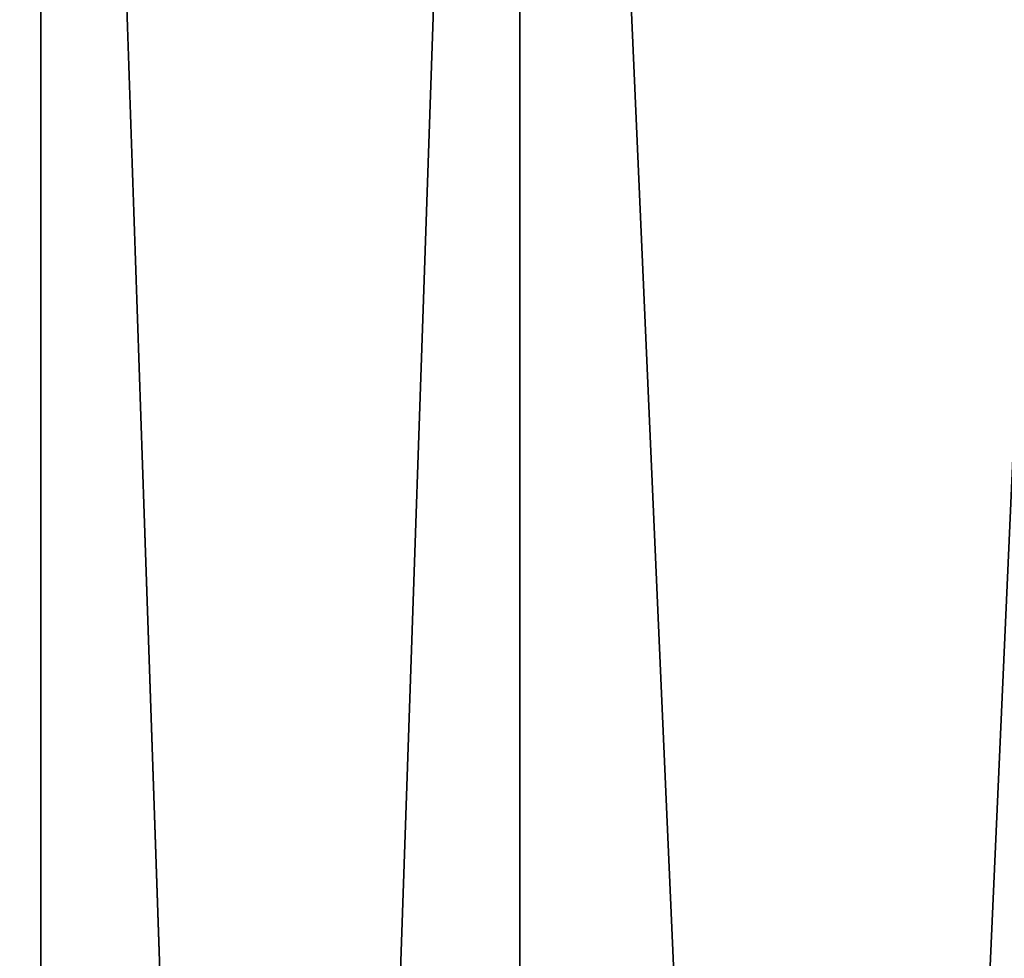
# Model space of a CAD drawing. Header units: metres. Extents: x -139 to 106, y -189 to 40.
# Tile 12 of 256: x -138.936 to -138.773, y -0.994 to -0.838. Entities that reach past the tile are written whole.
import ezdxf

# ---------------------------------------------------------------- set-up
doc = ezdxf.new("R2010")
doc.units = ezdxf.units.M
doc.layers.add('solid_153_ABGANG1_SW0003', color=7, linetype='CONTINUOUS')

msp = doc.modelspace()

# ---------------------------------------------------------------- linework, layer by layer
at = {"layer": 'solid_153_ABGANG1_SW0003'}
for points in [[(-138.932922, -2.735811, 56.503056), (-138.982941, -2.719091, 56.622593), (-138.982941, -0.413235, 56.437706)], [(-138.932922, -0.415776, 56.317028), (-138.932922, -2.735811, 56.503056), (-138.982941, -0.413235, 56.437706)], [(-138.932922, -0.415776, 95.808502), (-138.982941, -0.413235, 95.687828), (-138.982941, -2.719091, 95.502937)], [(-138.932922, -2.735811, 95.622475), (-138.932922, -0.415776, 95.808502), (-138.982941, -2.719091, 95.502937)], [(-138.853348, -2.750165, 56.400429), (-138.932922, -2.735811, 56.503056), (-138.932922, -0.415776, 56.317028)], [(-138.853348, -0.417957, 56.213428), (-138.853348, -2.750165, 56.400429), (-138.932922, -0.415776, 56.317028)], [(-138.853348, -0.417957, 95.912102), (-138.932922, -0.415776, 95.808502), (-138.932922, -2.735811, 95.622475)], [(-138.853348, -2.750165, 95.725105), (-138.853348, -0.417957, 95.912102), (-138.932922, -2.735811, 95.622475)], [(-138.749634, -2.761174, 56.321724), (-138.853348, -2.750165, 56.400429), (-138.853348, -0.417957, 56.213428)], [(-138.749634, -0.41963, 56.133976), (-138.749634, -2.761174, 56.321724), (-138.853348, -0.417957, 56.213428)], [(-138.749634, -0.41963, 95.991554), (-138.853348, -0.417957, 95.912102), (-138.853348, -2.750165, 95.725105)], [(-138.749634, -2.761174, 95.80381), (-138.749634, -0.41963, 95.991554), (-138.853348, -2.750165, 95.725105)]]:
    msp.add_3dface(points, dxfattribs=at)

doc.saveas('drawing.dxf')
